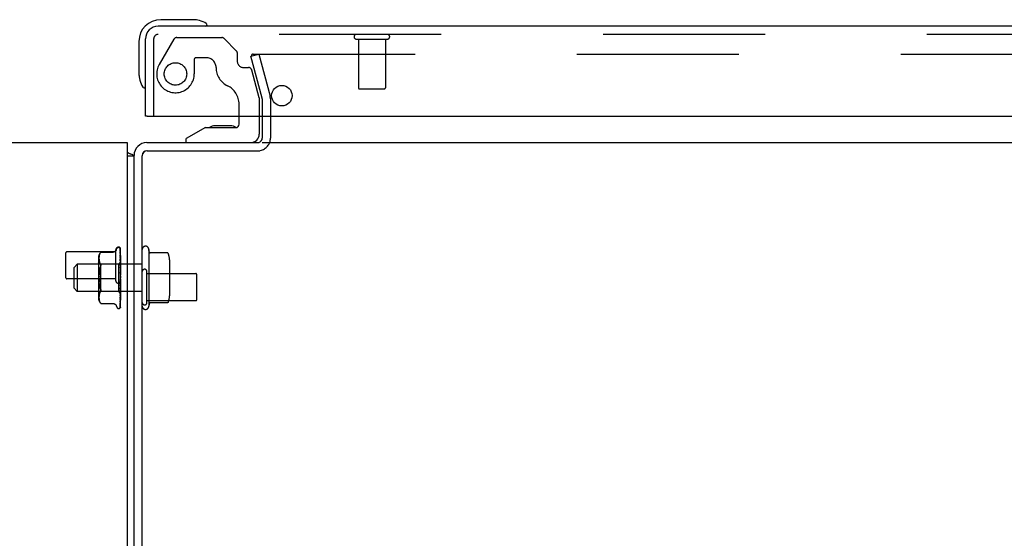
# Model space of a CAD drawing. Header units: inches. Extents: x 0 to 270, y 0 to 175.
# Tile 61 of 95: x 109.92 to 118.94, y 25.6 to 30.36. Entities that reach past the tile are written whole.
import ezdxf

# ---------------------------------------------------------------- set-up
doc = ezdxf.new("R2010")
doc.units = ezdxf.units.IN
doc.header["$LTSCALE"] = 14.84127
doc.header["$MEASUREMENT"] = 0
doc.linetypes.add('HIDDEN', pattern=[0.2, 0.1, -0.1])
doc.layers.get('0').update_dxf_attribs({"linetype": 'CONTINUOUS'})
doc.layers.add('DEFAULT_2', color=8, linetype='HIDDEN')
doc.layers.add('EXR_ENCLOSURE_DOOR_ASSEMBLY', color=7, linetype='CONTINUOUS')

msp = doc.modelspace()

# ---------------------------------------------------------------- linework, layer by layer
at = {"color": 3, "linetype": 'Continuous'}
for p, q in [((112.1399, 29.4726), (112.1399, 29.2716)), ((111.0819, 29.2296), (112.1129, 29.2296)), ((111.0849, 29.1546), (112.1169, 29.1546)), ((112.1399, 29.2296), (125.2899, 29.2296)), ((110.9649, 29.1046), (110.9649, 29.1126)), ((111.0399, 17.2296), (111.0399, 29.1096))]:
    msp.add_line(p, q, dxfattribs=at)
at = {"color": 7, "linetype": 'Continuous'}
for p, q in [((45.2774, 29.2296), (110.9024, 29.2296)), ((110.9024, 29.2296), (110.9024, 11.4171)), ((110.9043, 29.1429), (110.9024, 29.1413)), ((110.9649, 29.1046), (110.9024, 29.1046)), ((110.9649, 11.4796), (110.9649, 29.1046))]:
    msp.add_line(p, q, dxfattribs=at)
for points in [[(110.9043, 29.1429), (110.9063, 29.1407), (110.9088, 29.1387), (110.9116, 29.1367), (110.9148, 29.1348), (110.9183, 29.133), (110.922, 29.1313), (110.9258, 29.1297), (110.9297, 29.1282), (110.9336, 29.1267)], [(110.9336, 29.1267), (110.941, 29.124), (110.9444, 29.1227), (110.9475, 29.1214), (110.9505, 29.1202), (110.9532, 29.1188), (110.9558, 29.1174), (110.958, 29.1159), (110.9599, 29.1144), (110.9614, 29.1129), (110.9627, 29.1114), (110.9636, 29.1098), (110.9643, 29.1082), (110.9648, 29.1065), (110.9649, 29.1046)]]:
    msp.add_lwpolyline(points, dxfattribs=at)
at = {"color": 3, "linetype": 'Continuous'}
for centre, radius, start, end in [((112.0979, 29.2716), 0.042, 284.83335, 360), ((111.0819, 29.1126), 0.117, 90, 180), ((111.0849, 29.1096), 0.045, 90, 180), ((112.0979, 29.2716), 0.042, 270, 281.82137)]:
    msp.add_arc(centre, radius, start, end, dxfattribs=at)
at = {"color": 7, "linetype": 'Continuous'}
for centre, radius, start, end in [((111.0819, 29.1126), 0.042, 90, 180), ((110.7149, 28.9796), 0.25, 40.76087, 41.39316)]:
    msp.add_arc(centre, radius, start, end, dxfattribs=at)
at = {"layer": 'DEFAULT_2', "color": 8, "linetype": 'HIDDEN'}
for p, q in [((112.0356, 30.0229), (112.108, 30.0423)), ((112.139, 29.6368), (112.0356, 30.0229)), ((112.0562, 30.0423), (125.3736, 30.0423)), ((112.108, 30.0423), (112.2115, 29.6562)), ((112.1399, 29.6303), (112.1399, 29.4726)), ((112.2149, 29.6303), (112.2149, 29.2716)), ((110.7969, 27.9626), (110.7969, 28.2466)), ((110.8023, 28.2449), (110.8077, 28.2599)), ((110.8234, 28.2709), (110.8242, 28.2709)), ((110.8362, 28.2651), (110.8361, 28.2652)), ((110.8371, 28.2491), (110.8372, 28.2482)), ((110.8372, 28.2618), (110.8391, 28.1317)), ((110.8372, 28.2538), (110.8391, 28.129)), ((110.8372, 28.2482), (110.8391, 28.1253)), ((110.8399, 27.7194), (110.8399, 28.2593)), ((111.0999, 28.2496), (111.0999, 27.7296)), ((111.1039, 28.2273), (111.0999, 28.2496)), ((110.3399, 27.9906), (110.3399, 28.2186)), ((110.7969, 28.2286), (110.3499, 28.2286)), ((110.6379, 28.1692), (110.6379, 27.8101)), ((110.6435, 28.1748), (110.6434, 28.1699)), ((110.6434, 28.17), (110.6435, 28.1651)), ((110.6438, 28.1798), (110.6435, 28.1747)), ((110.6435, 28.1652), (110.6438, 28.1603)), ((110.6443, 28.1849), (110.6437, 28.1797)), ((110.6438, 28.1603), (110.6442, 28.1553)), ((110.645, 28.1902), (110.6442, 28.1848)), ((110.6442, 28.1553), (110.645, 28.1501)), ((110.6462, 28.1955), (110.645, 28.1901)), ((110.6477, 28.201), (110.6461, 28.1955)), ((110.6496, 28.2064), (110.6476, 28.2009)), ((110.6521, 28.2117), (110.6496, 28.2063)), ((110.6622, 28.2257), (110.7748, 28.2257)), ((110.6622, 28.2256), (110.6622, 28.2257)), ((110.8372, 28.2363), (110.8391, 28.12)), ((110.8372, 28.2276), (110.8372, 28.2272)), ((110.8372, 28.2272), (110.8391, 28.114)), ((110.8372, 28.2099), (110.8372, 28.2098)), ((110.8372, 28.2098), (110.8391, 28.1063)), ((110.838, 28.1913), (110.8372, 28.1977)), ((110.8372, 28.1976), (110.8391, 28.0982)), ((110.8372, 28.1754), (110.8391, 28.0884)), ((110.8372, 28.1605), (110.8391, 28.0785)), ((110.8373, 28.1603), (110.8372, 28.1605)), ((110.8385, 28.1487), (110.8373, 28.1603)), ((110.8399, 28.1744), (110.8393, 28.1803)), ((111.2686, 28.219), (111.1138, 28.219)), ((111.2899, 28.1558), (111.2899, 27.8235)), ((110.4149, 28.0846), (110.4449, 28.1146)), ((110.4149, 27.8946), (110.4149, 28.0846)), ((111.0399, 28.1146), (110.4449, 28.1146)), ((110.4449, 28.1146), (110.4449, 27.8646)), ((110.6579, 28.1149), (110.6379, 28.1349)), ((110.645, 28.1502), (110.6461, 28.1447)), ((110.6461, 28.1448), (110.6476, 28.1392)), ((110.6476, 28.1393), (110.6496, 28.1337)), ((110.6496, 28.1337), (110.6521, 28.1283)), ((110.6521, 28.1283), (110.6552, 28.1232)), ((110.6525, 28.0745), (110.6554, 28.0842)), ((110.6588, 28.1183), (110.6552, 28.1232)), ((110.8209, 28.1149), (110.6579, 28.1149)), ((110.6579, 28.1149), (110.6579, 27.8644)), ((110.8397, 28.1337), (110.8209, 28.1149)), ((110.8209, 28.1149), (110.8209, 27.8644)), ((110.8372, 28.1342), (110.8391, 28.0669)), ((110.8373, 28.1169), (110.8372, 28.1172)), ((110.8372, 28.1172), (110.8391, 28.0555)), ((110.8399, 28.0884), (110.8373, 28.1169)), ((110.8373, 28.0878), (110.8391, 28.0425)), ((110.8373, 28.0689), (110.8373, 28.0692)), ((110.8373, 28.0692), (110.8391, 28.0301)), ((110.8373, 28.0689), (110.8399, 28.0392)), ((110.8397, 28.1337), (110.8391, 28.133)), ((110.8391, 28.1329), (110.8391, 28.133)), ((110.8399, 28.1317), (110.8391, 28.1292)), ((110.8391, 28.1317), (110.8391, 28.1316)), ((110.8391, 28.129), (110.8391, 28.1292)), ((110.8391, 28.1253), (110.8391, 28.1252)), ((110.8399, 28.1227), (110.8391, 28.1252)), ((110.8399, 28.1244), (110.8391, 28.1203)), ((110.8391, 28.12), (110.8391, 28.1203)), ((110.8391, 28.114), (110.8391, 28.1139)), ((110.8391, 28.1139), (110.8391, 28.1138)), ((110.8399, 28.1097), (110.8391, 28.1138)), ((110.8399, 28.1122), (110.8391, 28.1067)), ((110.8391, 28.1063), (110.8391, 28.1067)), ((110.8391, 28.0982), (110.8391, 28.0979)), ((110.8399, 28.0924), (110.8391, 28.0979)), ((110.8399, 28.0956), (110.8391, 28.0889)), ((110.8391, 28.0884), (110.8391, 28.0889)), ((110.8391, 28.0785), (110.8391, 28.0781)), ((110.8399, 28.0714), (110.8391, 28.0781)), ((110.8399, 28.0752), (110.8391, 28.0674)), ((110.8391, 28.0669), (110.8391, 28.0674)), ((110.8399, 28.1339), (110.8397, 28.1337)), ((110.7969, 27.9806), (110.3499, 27.9806)), ((110.6462, 28.0408), (110.6478, 28.0526)), ((110.8373, 28.0376), (110.8391, 28.016)), ((110.8391, 28.0555), (110.8391, 28.0552)), ((110.8399, 28.0475), (110.8391, 28.0552)), ((110.8399, 28.0516), (110.8391, 28.0432)), ((110.8391, 28.0425), (110.8391, 28.0432)), ((110.8391, 28.0301), (110.8391, 28.0298)), ((110.8399, 28.0214), (110.8391, 28.0298)), ((110.8399, 28.0259), (110.8391, 28.0171)), ((110.8391, 28.016), (110.8391, 28.0171)), ((110.8399, 27.9942), (110.8391, 28.003)), ((110.8399, 27.9988), (110.8391, 27.9899)), ((110.8399, 27.9669), (110.8391, 27.9757)), ((111.0829, 27.7626), (111.0829, 28.0466)), ((111.0829, 28.0286), (111.5299, 28.0286)), ((111.5399, 27.7906), (111.5399, 28.0186)), ((110.4149, 27.8946), (110.4449, 27.8646)), ((110.6462, 27.9385), (110.6449, 27.9508)), ((110.6588, 27.8862), (110.6554, 27.8951)), ((110.8391, 27.8905), (110.8372, 27.7993)), ((110.8373, 27.9355), (110.8399, 27.9654)), ((110.8391, 27.9626), (110.8373, 27.9354)), ((110.8391, 27.9498), (110.8373, 27.9162)), ((110.8391, 27.9363), (110.8372, 27.8856)), ((110.8373, 27.9354), (110.8373, 27.9355)), ((110.8391, 27.9243), (110.8372, 27.8677)), ((110.8373, 27.8859), (110.8399, 27.9152)), ((110.8391, 27.912), (110.8372, 27.8398)), ((110.8391, 27.9013), (110.8372, 27.8237)), ((110.8372, 27.8856), (110.8373, 27.8859)), ((110.8399, 27.9714), (110.8391, 27.9628)), ((110.8391, 27.9626), (110.8391, 27.9628)), ((110.8391, 27.9498), (110.8391, 27.949)), ((110.8399, 27.9403), (110.8391, 27.949)), ((110.8399, 27.9446), (110.8391, 27.9366)), ((110.8391, 27.9363), (110.8391, 27.9366)), ((110.8391, 27.9243), (110.8391, 27.9237)), ((110.8399, 27.9155), (110.8391, 27.9237)), ((110.8399, 27.9195), (110.8391, 27.9123)), ((110.8391, 27.912), (110.8391, 27.9123)), ((110.8391, 27.9013), (110.8391, 27.9007)), ((110.8399, 27.8935), (110.8391, 27.9007)), ((110.8399, 27.8969), (110.8391, 27.8908)), ((110.8391, 27.8905), (110.8391, 27.8908)), ((111.0399, 27.8646), (110.4449, 27.8646)), ((110.6579, 27.8644), (110.6379, 27.8444)), ((110.6435, 27.8142), (110.6434, 27.8093)), ((110.6434, 27.8094), (110.6435, 27.8045)), ((110.6438, 27.819), (110.6435, 27.8141)), ((110.6435, 27.8046), (110.6438, 27.7995)), ((110.6437, 27.7996), (110.6443, 27.7944)), ((110.6442, 27.824), (110.6438, 27.819)), ((110.645, 27.8291), (110.6442, 27.824)), ((110.6442, 27.7945), (110.645, 27.7891)), ((110.6461, 27.8345), (110.645, 27.8291)), ((110.6476, 27.8401), (110.6461, 27.8345)), ((110.6496, 27.8456), (110.6476, 27.84)), ((110.6521, 27.851), (110.6496, 27.8455)), ((110.8209, 27.8644), (110.6579, 27.8644)), ((110.6621, 27.8692), (110.6617, 27.8669)), ((110.8399, 27.8454), (110.8209, 27.8644)), ((110.8391, 27.8814), (110.8372, 27.7858)), ((110.8391, 27.8727), (110.8372, 27.7658)), ((110.8391, 27.8656), (110.8372, 27.7552)), ((110.8391, 27.859), (110.8372, 27.7404)), ((110.8391, 27.8542), (110.8372, 27.7331)), ((110.8391, 27.8502), (110.8372, 27.724)), ((110.8391, 27.8477), (110.8372, 27.7203)), ((110.8391, 27.8463), (110.8372, 27.7172)), ((110.8373, 27.84), (110.8389, 27.8566)), ((110.8372, 27.8398), (110.8373, 27.84)), ((110.8372, 27.7993), (110.8373, 27.7994)), ((110.8385, 27.8103), (110.8393, 27.8182)), ((110.8389, 27.8566), (110.8399, 27.8675)), ((110.8391, 27.8814), (110.8391, 27.881)), ((110.8399, 27.8749), (110.8391, 27.881)), ((110.8399, 27.8777), (110.8391, 27.8729)), ((110.8391, 27.8727), (110.8391, 27.8729)), ((110.8391, 27.8656), (110.8391, 27.8652)), ((110.8399, 27.8604), (110.8391, 27.8652)), ((110.8399, 27.8625), (110.8391, 27.8592)), ((110.8391, 27.859), (110.8391, 27.8592)), ((110.8391, 27.8542), (110.8391, 27.854)), ((110.8399, 27.8506), (110.8391, 27.854)), ((110.8399, 27.8519), (110.8391, 27.8503)), ((110.8391, 27.8502), (110.8391, 27.8503)), ((110.8391, 27.8477), (110.8391, 27.8476)), ((110.8399, 27.8454), (110.8391, 27.8463)), ((110.8393, 27.8182), (110.8399, 27.8243)), ((110.645, 27.7892), (110.6462, 27.7837)), ((110.6461, 27.7838), (110.6477, 27.7783)), ((110.6476, 27.7784), (110.6496, 27.7729)), ((110.6496, 27.7729), (110.6521, 27.7676)), ((110.6588, 27.7575), (110.6552, 27.7625)), ((110.6602, 27.7559), (110.6588, 27.7575)), ((110.6613, 27.7546), (110.6619, 27.754)), ((110.6622, 27.7536), (110.6617, 27.7542)), ((110.6622, 27.7536), (110.7748, 27.7536)), ((110.8023, 27.7344), (110.8077, 27.7194)), ((110.8234, 27.7084), (110.8242, 27.7084)), ((110.8351, 27.7126), (110.8351, 27.7127)), ((110.8371, 27.732), (110.8371, 27.732)), ((110.8372, 27.7658), (110.8372, 27.7658)), ((110.8372, 27.7658), (110.8372, 27.7657)), ((110.8372, 27.7552), (110.8372, 27.7548)), ((110.8372, 27.7404), (110.8372, 27.7398)), ((110.8384, 27.7748), (110.8393, 27.7816)), ((110.8393, 27.7816), (110.8399, 27.7871)), ((111.0829, 27.7806), (111.5299, 27.7806)), ((111.1039, 27.752), (111.0999, 27.7296)), ((111.2686, 27.7603), (111.1138, 27.7603))]:
    msp.add_line(p, q, dxfattribs=at)
for points in [[(112.0443, 30.0367), (112.0435, 30.0355), (112.0427, 30.0342), (112.0421, 30.0329), (112.0417, 30.0315), (112.0414, 30.03), (112.0412, 30.0286), (112.0412, 30.0278)], [(112.0412, 30.0278), (112.0412, 30.0271), (112.0413, 30.0257), (112.0416, 30.0242)], [(112.0489, 30.0405), (112.0476, 30.0397), (112.0464, 30.0388), (112.0453, 30.0378), (112.0443, 30.0367)], [(112.0562, 30.0423), (112.0547, 30.0422), (112.0532, 30.042), (112.0517, 30.0416), (112.0503, 30.0411), (112.0489, 30.0405)], [(110.8361, 28.2652), (110.8361, 28.2652), (110.8362, 28.2652), (110.8362, 28.265), (110.8364, 28.2648), (110.8366, 28.2645), (110.8367, 28.2642), (110.8369, 28.2638), (110.837, 28.2634), (110.8371, 28.263), (110.8372, 28.2625), (110.8372, 28.262), (110.8372, 28.2617)], [(110.8399, 28.2589), (110.8399, 28.259), (110.8396, 28.2596), (110.8393, 28.2603), (110.839, 28.2609), (110.8387, 28.2615), (110.8384, 28.262), (110.8381, 28.2626), (110.8378, 28.263), (110.8375, 28.2635), (110.8372, 28.2639), (110.8369, 28.2642), (110.8367, 28.2645), (110.8364, 28.2648), (110.8362, 28.2651)], [(110.8368, 28.262), (110.8369, 28.2617), (110.8371, 28.2611), (110.8372, 28.2605), (110.8372, 28.2599)], [(110.8399, 28.2513), (110.8398, 28.2516), (110.8395, 28.2534), (110.839, 28.2551), (110.8386, 28.2567), (110.8382, 28.2582), (110.8377, 28.2597), (110.8372, 28.2611), (110.8368, 28.262)], [(110.837, 28.2554), (110.8369, 28.2555), (110.8369, 28.2555), (110.8369, 28.2555), (110.837, 28.2553), (110.8371, 28.255), (110.8372, 28.2545), (110.8372, 28.254), (110.8372, 28.2538)], [(110.8376, 28.2544), (110.8372, 28.2551), (110.837, 28.2553), (110.837, 28.2554)], [(110.8399, 28.2341), (110.8396, 28.2359), (110.8392, 28.2384), (110.8388, 28.2408), (110.8384, 28.2431), (110.8379, 28.2454), (110.8375, 28.2476), (110.8371, 28.2491)], [(110.8399, 28.2593), (110.8398, 28.2596), (110.8393, 28.2609), (110.8388, 28.2622), (110.8381, 28.2634), (110.8373, 28.2646)], [(110.8399, 28.2495), (110.8397, 28.2501), (110.8394, 28.2508), (110.8392, 28.2514), (110.8389, 28.2519), (110.8386, 28.2525), (110.8383, 28.253), (110.8381, 28.2535), (110.8378, 28.254), (110.8376, 28.2544)], [(110.6521, 28.2117), (110.6552, 28.2168), (110.6588, 28.2218)], [(110.6622, 28.2256), (110.6619, 28.2253), (110.6614, 28.2248), (110.6607, 28.224), (110.6598, 28.223), (110.6588, 28.2218)], [(110.6588, 28.2218), (110.6598, 28.223), (110.6607, 28.224), (110.6614, 28.2248), (110.6619, 28.2253)], [(110.8023, 28.2449), (110.8015, 28.2431), (110.8007, 28.2414), (110.7998, 28.2398), (110.7988, 28.2382), (110.7976, 28.2366), (110.7963, 28.2351), (110.7948, 28.2336), (110.7933, 28.2322), (110.7916, 28.231), (110.7897, 28.2298), (110.7877, 28.2287), (110.7856, 28.2278), (110.7834, 28.227), (110.7811, 28.2264), (110.7786, 28.2259), (110.776, 28.2257), (110.7749, 28.2257)], [(110.8372, 28.2368), (110.8372, 28.2369), (110.8372, 28.2369), (110.8372, 28.2368), (110.8372, 28.2366), (110.8372, 28.2363)], [(110.8382, 28.2348), (110.8376, 28.2359), (110.8374, 28.2364), (110.8373, 28.2367), (110.8372, 28.2368)], [(110.8399, 28.2082), (110.8397, 28.2102), (110.8393, 28.2133), (110.8389, 28.2164), (110.8384, 28.2194), (110.838, 28.2225), (110.8375, 28.2255), (110.8372, 28.2276)], [(110.8381, 28.2077), (110.8379, 28.2083), (110.8376, 28.2088), (110.8374, 28.2093), (110.8373, 28.2096), (110.8373, 28.2098), (110.8372, 28.2099)], [(110.8384, 28.1722), (110.8381, 28.1728), (110.8378, 28.1735), (110.8376, 28.1741), (110.8374, 28.1746), (110.8373, 28.175), (110.8373, 28.1752), (110.8372, 28.1754)], [(110.8393, 28.1803), (110.8389, 28.1839), (110.838, 28.1913)], [(110.8399, 28.2036), (110.8398, 28.2038), (110.8395, 28.2047), (110.8391, 28.2056), (110.8388, 28.2063), (110.8381, 28.2077)], [(110.8399, 28.2309), (110.8398, 28.2312), (110.8395, 28.232), (110.8391, 28.2328), (110.8388, 28.2335), (110.8385, 28.2342), (110.8382, 28.2348)], [(110.8399, 28.1686), (110.8397, 28.1691), (110.8394, 28.1699), (110.839, 28.1707), (110.8384, 28.1722)], [(111.2777, 28.2131), (111.2769, 28.2145), (111.2759, 28.2159), (111.2747, 28.217), (111.2732, 28.2179), (111.2716, 28.2186), (111.2699, 28.2189), (111.2686, 28.219)], [(110.6588, 28.0931), (110.6554, 28.0842), (110.6525, 28.0744), (110.65, 28.0639), (110.6478, 28.0526), (110.6462, 28.0408), (110.6449, 28.0285), (110.6441, 28.0158)], [(110.6588, 28.1183), (110.6601, 28.1165), (110.661, 28.1145), (110.6617, 28.1124)], [(110.6588, 28.0931), (110.6601, 28.0964), (110.661, 28.0995), (110.6617, 28.1024), (110.6621, 28.1051), (110.6622, 28.1077), (110.6621, 28.1101), (110.6617, 28.1124)], [(110.8399, 28.1273), (110.8398, 28.1275), (110.8395, 28.1283), (110.8391, 28.1291), (110.8387, 28.1299), (110.8384, 28.1306), (110.838, 28.1314), (110.8377, 28.1321), (110.8375, 28.1328), (110.8374, 28.1334), (110.8373, 28.1339), (110.8372, 28.1342)], [(110.8399, 28.0811), (110.8399, 28.0812), (110.8395, 28.0818), (110.8392, 28.0825), (110.8389, 28.0831), (110.8386, 28.0837), (110.8382, 28.0844), (110.8379, 28.0851), (110.8377, 28.0858), (110.8375, 28.0865), (110.8373, 28.0872), (110.8373, 28.0877), (110.8373, 28.0878)], [(110.8399, 28.134), (110.8397, 28.1364), (110.8385, 28.1487)], [(110.8399, 28.1335), (110.8396, 28.1333), (110.8394, 28.1331), (110.8392, 28.133), (110.8391, 28.1329), (110.8391, 28.1329), (110.8391, 28.1329)], [(110.8399, 28.1329), (110.8396, 28.1325), (110.8394, 28.1322), (110.8392, 28.132), (110.8391, 28.1318), (110.8391, 28.1317), (110.8391, 28.1317)], [(110.8399, 28.1308), (110.8397, 28.1311), (110.8395, 28.1313), (110.8393, 28.1315), (110.8391, 28.1316)], [(110.8399, 28.129), (110.8396, 28.1289), (110.8394, 28.1288), (110.8392, 28.1288), (110.8391, 28.1289), (110.8391, 28.129)], [(110.8399, 28.127), (110.8396, 28.1266), (110.8394, 28.1262), (110.8392, 28.1259), (110.8391, 28.1256), (110.8391, 28.1253), (110.8391, 28.1253)], [(110.8399, 28.1194), (110.8396, 28.1194), (110.8394, 28.1195), (110.8392, 28.1196), (110.8391, 28.1198), (110.8391, 28.12)], [(110.8399, 28.1162), (110.8396, 28.1157), (110.8394, 28.1153), (110.8393, 28.1149), (110.8392, 28.1145), (110.8391, 28.1142), (110.8391, 28.114)], [(110.8399, 28.1052), (110.8396, 28.1053), (110.8394, 28.1055), (110.8392, 28.1057), (110.8391, 28.106), (110.8391, 28.1063)], [(110.8399, 28.1008), (110.8396, 28.1003), (110.8394, 28.0997), (110.8392, 28.0992), (110.8391, 28.0987), (110.8391, 28.0983), (110.8391, 28.0982)], [(110.8399, 28.0867), (110.8396, 28.087), (110.8394, 28.0873), (110.8392, 28.0876), (110.8391, 28.088), (110.8391, 28.0884)], [(110.8399, 28.0814), (110.8396, 28.0808), (110.8394, 28.0802), (110.8392, 28.0797), (110.8391, 28.0791), (110.8391, 28.0786), (110.8391, 28.0785)], [(110.8399, 28.0648), (110.8396, 28.0651), (110.8394, 28.0655), (110.8392, 28.0659), (110.8391, 28.0664), (110.8391, 28.0669)], [(110.6436, 27.9765), (110.6434, 27.9896), (110.6436, 28.0028), (110.6441, 28.0158)], [(110.6436, 28.0028), (110.6434, 27.9896), (110.6436, 27.9765), (110.6441, 27.9635), (110.6449, 27.9508)], [(110.8389, 28.0334), (110.8386, 28.0339), (110.8383, 28.0344), (110.838, 28.035), (110.8378, 28.0356), (110.8375, 28.0363), (110.8374, 28.037), (110.8373, 28.0376)], [(110.8392, 27.9774), (110.839, 27.976), (110.8387, 27.9745), (110.8384, 27.9729), (110.838, 27.9713), (110.8377, 27.9697), (110.8374, 27.9682)], [(110.8399, 28.0318), (110.8397, 28.0321), (110.8395, 28.0325), (110.8389, 28.0334)], [(110.8399, 28.0587), (110.8396, 28.0581), (110.8394, 28.0575), (110.8392, 28.0568), (110.8391, 28.0563), (110.8391, 28.0557), (110.8391, 28.0555)], [(110.8399, 28.0401), (110.8396, 28.0406), (110.8394, 28.041), (110.8392, 28.0415), (110.8391, 28.0421), (110.8391, 28.0425)], [(110.8399, 28.0335), (110.8396, 28.0329), (110.8394, 28.0322), (110.8392, 28.0316), (110.8391, 28.031), (110.8391, 28.0304), (110.8391, 28.0301)], [(110.8399, 28.0137), (110.8396, 28.0142), (110.8394, 28.0147), (110.8392, 28.0153), (110.8391, 28.0159), (110.8391, 28.016)], [(110.8399, 28.0067), (110.8396, 28.0061), (110.8394, 28.0055), (110.8392, 28.0049), (110.8391, 28.0042), (110.8391, 28.0036), (110.8391, 28.003)], [(110.8399, 27.9863), (110.8396, 27.9869), (110.8394, 27.9875), (110.8392, 27.9881), (110.8391, 27.9887), (110.8391, 27.9893), (110.8391, 27.9899)], [(110.8392, 27.9774), (110.8391, 27.977), (110.8391, 27.9764), (110.8391, 27.9757)], [(110.8399, 27.9793), (110.8396, 27.9787), (110.8394, 27.9782), (110.8392, 27.9776), (110.8392, 27.9774)], [(110.6462, 27.9385), (110.6478, 27.9266), (110.65, 27.9154), (110.6525, 27.9048), (110.6554, 27.8951), (110.6588, 27.8862)], [(110.6588, 27.8862), (110.6601, 27.8829), (110.661, 27.8798), (110.6617, 27.8769)], [(110.8391, 27.9324), (110.8391, 27.9322), (110.839, 27.9321), (110.8389, 27.932), (110.8388, 27.932), (110.8386, 27.932), (110.8384, 27.9321), (110.8381, 27.9323), (110.8379, 27.9326), (110.8377, 27.9329), (110.8375, 27.9333), (110.8374, 27.9338), (110.8373, 27.9344), (110.8372, 27.9349), (110.8373, 27.9354)], [(110.8373, 27.9162), (110.8373, 27.9167), (110.8374, 27.9174), (110.8376, 27.9181), (110.8379, 27.9188), (110.8382, 27.9194), (110.8385, 27.92), (110.8388, 27.9206), (110.8394, 27.9217)], [(110.8374, 27.968), (110.8375, 27.9685), (110.8377, 27.9691), (110.8379, 27.9696), (110.8381, 27.9701), (110.8384, 27.9705), (110.8386, 27.9709), (110.8388, 27.9712), (110.839, 27.9714)], [(110.839, 27.9714), (110.8393, 27.9719), (110.8395, 27.9721), (110.8397, 27.9724), (110.8399, 27.9727)], [(110.8399, 27.9591), (110.8396, 27.9597), (110.8394, 27.9603), (110.8392, 27.9609), (110.8391, 27.9615), (110.8391, 27.9622), (110.8391, 27.9626)], [(110.8399, 27.9522), (110.8396, 27.9518), (110.8394, 27.9512), (110.8392, 27.9507), (110.8391, 27.9501), (110.8391, 27.9498)], [(110.8399, 27.9329), (110.8396, 27.9336), (110.8394, 27.9342), (110.8392, 27.9348), (110.8391, 27.9354), (110.8391, 27.936), (110.8391, 27.9363)], [(110.8399, 27.9265), (110.8396, 27.9261), (110.8394, 27.9257), (110.8392, 27.9253), (110.8391, 27.9247), (110.8391, 27.9243)], [(110.8399, 27.9089), (110.8396, 27.9095), (110.8394, 27.9101), (110.8392, 27.9107), (110.8391, 27.9113), (110.8391, 27.9118), (110.8391, 27.912)], [(110.8399, 27.9031), (110.8396, 27.9028), (110.8394, 27.9025), (110.8392, 27.9021), (110.8391, 27.9017), (110.8391, 27.9013)], [(110.8399, 27.8877), (110.8396, 27.8883), (110.8394, 27.8889), (110.8392, 27.8894), (110.8391, 27.8899), (110.8391, 27.8904), (110.8391, 27.8905)], [(110.8394, 27.9217), (110.8397, 27.9223), (110.8399, 27.9226)], [(110.6521, 27.8509), (110.6552, 27.8561), (110.6588, 27.8609)], [(110.6588, 27.8609), (110.6601, 27.8628), (110.661, 27.8648), (110.6617, 27.8669)], [(110.6621, 27.8692), (110.6622, 27.8716), (110.6621, 27.8742), (110.6617, 27.8769)], [(110.8372, 27.8677), (110.8373, 27.8678), (110.8373, 27.8683), (110.8374, 27.8689), (110.8376, 27.8695), (110.8379, 27.8702), (110.8382, 27.8709), (110.8385, 27.8716), (110.8388, 27.8723), (110.8392, 27.8731), (110.8395, 27.8738), (110.8399, 27.8746)], [(110.8372, 27.8237), (110.8373, 27.8239), (110.8373, 27.8243), (110.8374, 27.8248), (110.8376, 27.8253), (110.8378, 27.8259), (110.8381, 27.8266), (110.8384, 27.8272)], [(110.8373, 27.7994), (110.8376, 27.8023), (110.8385, 27.8103)], [(110.8384, 27.8272), (110.8391, 27.8287), (110.8394, 27.8294), (110.8397, 27.8302), (110.8399, 27.8306)], [(110.8399, 27.8828), (110.8396, 27.8827), (110.8394, 27.8824), (110.8392, 27.8822), (110.8391, 27.8818), (110.8391, 27.8814)], [(110.8399, 27.8702), (110.8396, 27.8708), (110.8394, 27.8713), (110.8392, 27.8718), (110.8391, 27.8722), (110.8391, 27.8726), (110.8391, 27.8727)], [(110.8399, 27.8664), (110.8396, 27.8664), (110.8394, 27.8663), (110.8392, 27.8661), (110.8391, 27.8659), (110.8391, 27.8656)], [(110.8399, 27.8571), (110.8396, 27.8575), (110.8394, 27.858), (110.8392, 27.8584), (110.8391, 27.8587), (110.8391, 27.859), (110.8391, 27.859)], [(110.8399, 27.8545), (110.8396, 27.8545), (110.8394, 27.8545), (110.8392, 27.8545), (110.8391, 27.8544), (110.8391, 27.8542)], [(110.8399, 27.8487), (110.8396, 27.8491), (110.8394, 27.8494), (110.8392, 27.8497), (110.8391, 27.85), (110.8391, 27.8501), (110.8391, 27.8502)], [(110.8399, 27.8474), (110.8396, 27.8476), (110.8394, 27.8477), (110.8392, 27.8477), (110.8391, 27.8477), (110.8391, 27.8477), (110.8391, 27.8477)], [(110.8399, 27.8458), (110.8397, 27.8462), (110.8395, 27.8466), (110.8393, 27.8471), (110.8391, 27.8476)], [(110.8399, 27.8463), (110.8397, 27.8462), (110.8395, 27.8462), (110.8393, 27.8463), (110.8391, 27.8463)], [(110.6521, 27.7676), (110.6552, 27.7625), (110.6588, 27.7575)], [(110.6599, 27.7562), (110.6604, 27.7556), (110.6609, 27.7551)], [(110.6613, 27.7546), (110.6608, 27.7552), (110.6602, 27.7559)], [(110.6621, 27.7537), (110.6622, 27.7536), (110.6622, 27.7536)], [(110.7748, 27.7536), (110.776, 27.7536), (110.7786, 27.7534), (110.7811, 27.7529), (110.7834, 27.7523), (110.7856, 27.7515), (110.7877, 27.7506), (110.7897, 27.7495), (110.7916, 27.7483), (110.7933, 27.747), (110.7948, 27.7457), (110.7963, 27.7442), (110.7976, 27.7427), (110.7988, 27.7411), (110.7998, 27.7395), (110.8007, 27.7378), (110.8015, 27.7362), (110.8023, 27.7344)], [(110.8399, 27.7194), (110.8394, 27.7181), (110.8388, 27.7169), (110.8381, 27.7159), (110.8375, 27.715), (110.8369, 27.7143), (110.8363, 27.7137), (110.8359, 27.7132), (110.8355, 27.7129), (110.8352, 27.7127), (110.8351, 27.7126), (110.8351, 27.7126)], [(110.836, 27.7136), (110.8366, 27.7145), (110.8373, 27.7157), (110.8379, 27.7169), (110.8385, 27.7183), (110.839, 27.7197), (110.8395, 27.7212), (110.8399, 27.7228)], [(110.8372, 27.7172), (110.8372, 27.717), (110.8372, 27.7164), (110.8371, 27.7159), (110.8369, 27.7153), (110.8367, 27.7148), (110.8365, 27.7144), (110.8363, 27.714), (110.8361, 27.7137), (110.836, 27.7136)], [(110.8372, 27.7203), (110.8372, 27.7199), (110.8372, 27.7194), (110.837, 27.7189), (110.8369, 27.7184), (110.8368, 27.7181), (110.8367, 27.7179), (110.8366, 27.7178), (110.8366, 27.7178)], [(110.8366, 27.7178), (110.8367, 27.7179), (110.8367, 27.718)], [(110.8367, 27.718), (110.8371, 27.7186), (110.8374, 27.7189), (110.8377, 27.7194), (110.8379, 27.7198), (110.8383, 27.7204), (110.8386, 27.7209), (110.8389, 27.7215), (110.8392, 27.7221), (110.8395, 27.7228), (110.8397, 27.7235), (110.8399, 27.7239)], [(110.837, 27.7226), (110.8374, 27.7239), (110.8379, 27.7257), (110.8383, 27.7276), (110.8388, 27.7296), (110.8392, 27.7316), (110.8396, 27.7337), (110.8399, 27.7354)], [(110.8372, 27.724), (110.8372, 27.7234), (110.8371, 27.7229), (110.837, 27.7226)], [(110.8372, 27.7331), (110.8372, 27.7328), (110.8372, 27.7324), (110.8371, 27.7321), (110.8371, 27.732)], [(110.8371, 27.732), (110.8371, 27.7321), (110.8373, 27.7324), (110.8374, 27.7327)], [(110.8372, 27.7657), (110.8376, 27.7681), (110.8384, 27.7748)], [(110.8372, 27.7398), (110.8375, 27.7417), (110.838, 27.7443), (110.8384, 27.747), (110.8388, 27.7497), (110.8392, 27.7524), (110.8396, 27.7552), (110.8399, 27.7571)], [(110.8372, 27.7549), (110.8372, 27.7549), (110.8373, 27.755), (110.8374, 27.7553), (110.8376, 27.7558), (110.8378, 27.7563)], [(110.8372, 27.7858), (110.8373, 27.7858), (110.8373, 27.786), (110.8374, 27.7863), (110.8375, 27.7867), (110.8377, 27.7873), (110.838, 27.7879), (110.8383, 27.7885), (110.839, 27.79)], [(110.8374, 27.7327), (110.8379, 27.7336), (110.8382, 27.7341), (110.8385, 27.7347), (110.8388, 27.7353), (110.8391, 27.736), (110.8394, 27.7367), (110.8397, 27.7374), (110.8399, 27.738)], [(110.8378, 27.7563), (110.8384, 27.7576), (110.8388, 27.7583), (110.8391, 27.7591), (110.8395, 27.76), (110.8398, 27.7609), (110.8399, 27.761)], [(110.839, 27.79), (110.8393, 27.7908), (110.8397, 27.7917), (110.8399, 27.7923)], [(111.2777, 27.7662), (111.2769, 27.7647), (111.2759, 27.7634), (111.2747, 27.7623), (111.2732, 27.7614), (111.2716, 27.7607), (111.2699, 27.7603), (111.2686, 27.7603)]]:
    msp.add_lwpolyline(points, dxfattribs=at)
for centre, radius, start, end in [((112.1149, 29.6303), 0.025, 0, 15), ((112.1149, 29.6303), 0.1, 0, 15), ((112.0979, 29.2716), 0.117, 281.82137, 360), ((110.8184, 28.2466), 0.0215, 360, 180), ((110.8234, 28.2542), 0.0167, 90, 160), ((110.8242, 28.2542), 0.0167, 38.62185, 90), ((111.0699, 28.2496), 0.03, 359.9957, 180), ((110.3499, 28.2186), 0.01, 90, 180), ((110.7154, 28.1692), 0.0776, 133.30076, 180), ((111.1138, 28.229), 0.01, 189.78047, 270), ((111.1487, 28.1558), 0.1412, 0, 23.95), ((111.0614, 28.0466), 0.0215, 360, 180), ((110.3499, 27.9906), 0.01, 180, 270), ((111.5299, 28.0186), 0.01, 360, 90), ((110.8184, 27.9626), 0.0215, 180, 0), ((110.7154, 27.8101), 0.0776, 180, 226.69924), ((111.1487, 27.8235), 0.1412, 336.05, 360), ((110.8234, 27.7251), 0.0167, 200, 270), ((110.8242, 27.7251), 0.0167, 270, 340.05156), ((111.0614, 27.7626), 0.0215, 180, 0), ((111.0699, 27.7296), 0.03, 180, 0.0043), ((111.1138, 27.7503), 0.01, 90, 170.21953), ((111.5299, 27.7906), 0.01, 270, 0)]:
    msp.add_arc(centre, radius, start, end, dxfattribs=at)
at = {"layer": 'EXR_ENCLOSURE_DOOR_ASSEMBLY', "color": 7, "linetype": 'Continuous'}
for p, q in [((111.4987, 30.3576), (111.2094, 30.3576)), ((111.5367, 30.3548), (111.4987, 30.3576)), ((111.0094, 30.1576), (111.0094, 29.8683)), ((111.0094, 29.8683), (111.0123, 29.8304)), ((111.0844, 29.4726), (111.0694, 29.4726)), ((111.9274, 29.3986), (111.9274, 29.4726)), ((112.1124, 29.4726), (112.1124, 29.3086)), ((111.6194, 29.3676), (111.4434, 29.2686)), ((111.6194, 29.3676), (111.8964, 29.3676)), ((111.7774, 29.3841), (111.7079, 29.3841)), ((111.7779, 29.3841), (111.7774, 29.3841)), ((111.7792, 29.3841), (111.7779, 29.3841)), ((111.8479, 29.3841), (111.7792, 29.3841)), ((111.4434, 29.2296), (111.4434, 29.2686))]:
    msp.add_line(p, q, dxfattribs=at)
at = {"layer": 'EXR_ENCLOSURE_DOOR_ASSEMBLY', "color": 3, "linetype": 'Continuous'}
for p, q in [((125.6524, 30.2976), (111.1864, 30.2976)), ((111.0694, 29.4726), (111.0694, 30.1806)), ((111.0844, 29.4726), (125.7544, 29.4726))]:
    msp.add_line(p, q, dxfattribs=at)
at = {"layer": 'EXR_ENCLOSURE_DOOR_ASSEMBLY', "color": 8, "linetype": 'HIDDEN'}
for p, q in [((111.1444, 30.1806), (111.1444, 29.4726)), ((125.6524, 30.2226), (111.1864, 30.2226)), ((111.33, 30.1786), (111.1954, 29.9456)), ((111.3559, 30.1936), (111.7682, 30.1936)), ((111.9045, 30.0698), (111.7895, 30.1849)), ((113.0024, 30.1796), (113.2864, 30.1796)), ((113.0204, 30.1796), (113.0204, 29.7326)), ((113.2684, 30.1796), (113.2684, 29.7326)), ((111.9104, 30.0556), (111.9104, 29.9776)), ((111.5164, 29.9926), (111.5164, 29.8596)), ((111.6264, 30.0086), (111.5324, 30.0086)), ((111.9694, 29.9186), (112.0138, 29.9186)), ((112.1124, 29.6396), (112.0438, 29.8957)), ((113.0304, 29.7226), (113.2584, 29.7226)), ((112.1124, 29.6396), (112.1124, 29.4726)), ((111.9274, 29.4726), (111.9274, 29.5827))]:
    msp.add_line(p, q, dxfattribs=at)
msp.add_circle((111.3444, 29.8596), 0.103, dxfattribs=at)
at = {"layer": 'EXR_ENCLOSURE_DOOR_ASSEMBLY', "color": 3, "linetype": 'Continuous'}
msp.add_circle((112.3194, 29.6606), 0.094, dxfattribs=at)
at = {"layer": 'EXR_ENCLOSURE_DOOR_ASSEMBLY', "color": 7, "linetype": 'Continuous'}
for centre, radius, start, end in [((111.2094, 30.1576), 0.2, 90, 180), ((111.4987, 30.1076), 0.25, 59.11011, 90), ((111.6194, 30.3093), 0.015, 6.37959, 59.11011), ((111.6194, 30.3126), 0.015, 270, 353.62041), ((111.2594, 29.8683), 0.25, 180, 210.88989), ((111.0577, 29.7476), 0.015, 210.88989, 263.62041), ((111.0544, 29.7476), 0.015, 276.37959, 360), ((111.7079, 29.2941), 0.09, 90, 125.18775), ((111.8479, 29.2941), 0.09, 55.07677, 90), ((111.8964, 29.3986), 0.031, 270, 360), ((112.0334, 29.3086), 0.079, 270, 360)]:
    msp.add_arc(centre, radius, start, end, dxfattribs=at)
at = {"layer": 'EXR_ENCLOSURE_DOOR_ASSEMBLY', "color": 3, "linetype": 'Continuous'}
msp.add_arc((111.1864, 30.1806), 0.117, 90, 180, dxfattribs=at)
at = {"layer": 'EXR_ENCLOSURE_DOOR_ASSEMBLY', "color": 8, "linetype": 'HIDDEN'}
for centre, radius, start, end in [((111.1864, 30.1806), 0.042, 90, 180), ((111.3559, 30.1636), 0.03, 90, 150), ((111.7682, 30.1636), 0.03, 45, 90), ((113.0024, 30.2011), 0.0215, 90, 270), ((113.2864, 30.2011), 0.0215, 270, 90), ((111.8904, 30.0556), 0.02, 0, 45), ((111.5324, 29.9926), 0.016, 90, 180), ((111.6264, 29.9186), 0.09, 0, 90), ((111.9694, 29.9776), 0.059, 180, 270), ((111.3444, 29.8596), 0.172, 150, 360), ((111.9014, 29.9186), 0.185, 180, 244.2582), ((112.0138, 29.8876), 0.031, 15, 90), ((111.7394, 29.5827), 0.188, 0, 64.2582), ((113.0304, 29.7326), 0.01, 180, 270), ((113.2584, 29.7326), 0.01, 270, 360)]:
    msp.add_arc(centre, radius, start, end, dxfattribs=at)

doc.saveas('drawing.dxf')
